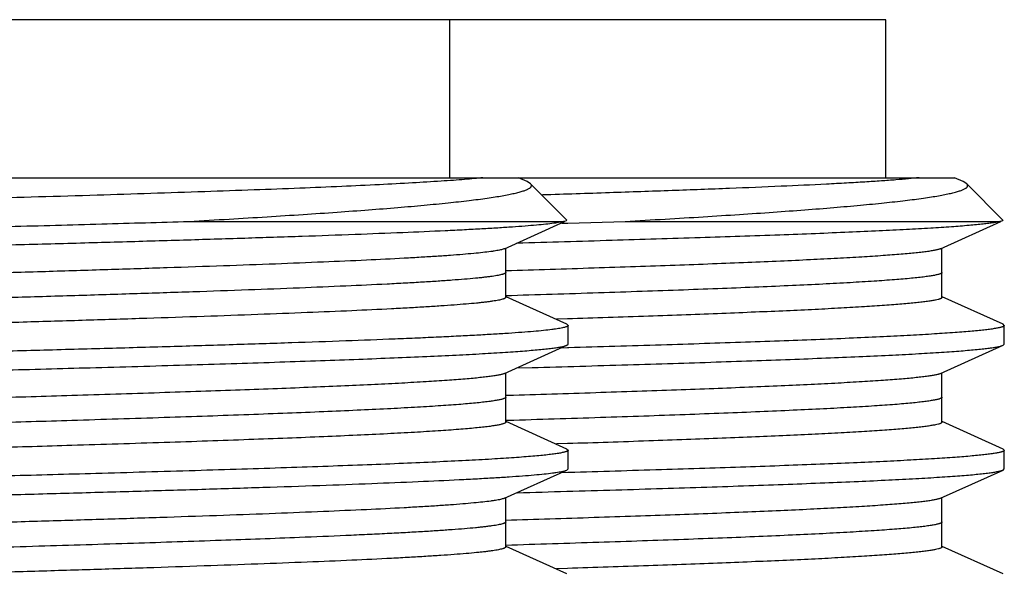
# Model space of a CAD drawing. Header units: inches. Extents: x 0 to 22, y 0 to 17.
# Tile 119 of 217: x 10.7613 to 10.9193, y 5.6828 to 5.7713. Entities that reach past the tile are written whole.
import ezdxf

# ---------------------------------------------------------------- set-up
doc = ezdxf.new("R2010")
doc.units = ezdxf.units.IN
doc.header["$LTSCALE"] = 1.21
doc.header["$MEASUREMENT"] = 0
doc.layers.get('0').update_dxf_attribs({"linetype": 'CONTINUOUS'})
doc.layers.add('02___PRT_ALL_AXES', color=7, linetype='CONTINUOUS')

msp = doc.modelspace()

# ---------------------------------------------------------------- linework, layer by layer
at = {"color": 7, "linetype": 'CONTINUOUS'}
for p, q in [((10.61045, 5.74592), (10.91132, 5.74592)), ((10.84271, 5.7453), (10.84132, 5.74592)), ((10.84328, 5.74494), (10.84271, 5.7453)), ((10.84328, 5.74494), (10.84908, 5.73914)), ((10.91271, 5.7453), (10.91132, 5.74592)), ((10.91328, 5.74494), (10.91271, 5.7453)), ((10.91328, 5.74494), (10.91908, 5.73914)), ((10.78848, 5.73892), (10.84871, 5.73892)), ((10.83908, 5.73454), (10.84872, 5.73888)), ((10.84829, 5.73862), (10.84917, 5.73865)), ((10.84901, 5.73901), (10.84871, 5.73892)), ((10.84908, 5.73914), (10.84901, 5.73901)), ((10.84925, 5.73865), (10.85848, 5.73892)), ((10.85848, 5.73892), (10.91871, 5.73892)), ((10.90908, 5.73454), (10.91872, 5.73888)), ((10.91901, 5.73901), (10.91871, 5.73892)), ((10.91908, 5.73914), (10.91901, 5.73901)), ((10.8393, 5.72673), (10.8393, 5.73463)), ((10.9093, 5.72673), (10.9093, 5.73463)), ((10.8491, 5.72242), (10.83934, 5.72682)), ((10.9191, 5.72242), (10.90934, 5.72682)), ((10.84921, 5.72329), (10.84745, 5.72323)), ((10.8493, 5.72223), (10.8491, 5.72242)), ((10.8493, 5.71923), (10.8493, 5.72223)), ((10.9193, 5.72223), (10.9191, 5.72242)), ((10.9193, 5.71923), (10.9193, 5.72223)), ((10.83908, 5.71454), (10.8491, 5.71905)), ((10.8492, 5.71865), (10.84825, 5.71862)), ((10.8491, 5.71905), (10.8493, 5.71923)), ((10.8494, 5.71866), (10.8492, 5.71865)), ((10.90908, 5.71454), (10.9191, 5.71905)), ((10.9191, 5.71905), (10.9193, 5.71923)), ((10.8411, 5.71542), (10.84351, 5.71549)), ((10.8393, 5.70673), (10.8393, 5.71463)), ((10.9093, 5.70673), (10.9093, 5.71463)), ((10.83967, 5.71099), (10.8393, 5.71098)), ((10.8491, 5.70242), (10.83934, 5.70682)), ((10.9191, 5.70242), (10.90934, 5.70682)), ((10.84923, 5.70329), (10.84746, 5.70323)), ((10.8491, 5.70242), (10.8493, 5.70223)), ((10.8493, 5.69923), (10.8493, 5.70223)), ((10.9191, 5.70242), (10.9193, 5.70223)), ((10.9193, 5.69923), (10.9193, 5.70223)), ((10.8491, 5.69905), (10.8493, 5.69923)), ((10.9191, 5.69905), (10.9193, 5.69923)), ((10.83908, 5.69454), (10.8491, 5.69905)), ((10.84924, 5.69865), (10.84826, 5.69862)), ((10.84945, 5.69866), (10.84924, 5.69865)), ((10.90908, 5.69454), (10.9191, 5.69905)), ((10.8393, 5.68673), (10.8393, 5.69463)), ((10.9093, 5.68673), (10.9093, 5.69463)), ((10.8491, 5.68242), (10.83934, 5.68682)), ((10.9191, 5.68242), (10.90934, 5.68682)), ((10.84922, 5.68329), (10.84746, 5.68323))]:
    msp.add_line(p, q, dxfattribs=at)
at = {"color": 9, "linetype": 'CONTINUOUS'}
msp.add_line((10.83967, 5.70699), (10.8393, 5.70698), dxfattribs=at)
at = {"color": 7, "linetype": 'CONTINUOUS'}
for points, knots in [([(10.83563, 5.74592), (10.83518, 5.74587), (10.8342, 5.74577), (10.83263, 5.74563), (10.83084, 5.74549), (10.82806, 5.7453), (10.8241, 5.74506), (10.81879, 5.74478), (10.81275, 5.7445), (10.80604, 5.74422), (10.79871, 5.74394), (10.78787, 5.74356), (10.77322, 5.74309), (10.75467, 5.74254), (10.73524, 5.74199), (10.71553, 5.74143), (10.69921, 5.74097), (10.68647, 5.74059), (10.67734, 5.74031), (10.66858, 5.74003), (10.66027, 5.73975), (10.65248, 5.73947), (10.64526, 5.73919), (10.63867, 5.73891), (10.63277, 5.73864), (10.62829, 5.7384), (10.62509, 5.7382), (10.62298, 5.73806), (10.62107, 5.73792), (10.61936, 5.73778), (10.61787, 5.73765), (10.61658, 5.73751), (10.61551, 5.73737), (10.61475, 5.73725), (10.61425, 5.73715), (10.61396, 5.73708), (10.61372, 5.73701), (10.61358, 5.73696), (10.61352, 5.73693)], [0, 0, 0, 0, 0.00617, 0.013285, 0.021328, 0.030285, 0.050865, 0.07487, 0.102117, 0.132394, 0.165466, 0.201077, 0.278792, 0.363128, 0.451467, 0.541068, 0.629149, 0.671761, 0.712978, 0.752476, 0.789951, 0.82511, 0.857682, 0.887413, 0.914072, 0.937455, 0.94786, 0.95738, 0.965997, 0.973697, 0.980462, 0.986282, 0.99115, 0.995057, 0.996649, 0.998002, 0.999118, 1, 1, 1, 1]), ([(10.78848, 5.73892), (10.79062, 5.73904), (10.79479, 5.73928), (10.80089, 5.73965), (10.80667, 5.74002), (10.81211, 5.74039), (10.81716, 5.74076), (10.82183, 5.74113), (10.82608, 5.7415), (10.8299, 5.74187), (10.83326, 5.74224), (10.83578, 5.74257), (10.83755, 5.74283), (10.8387, 5.74302), (10.83973, 5.74321), (10.84063, 5.7434), (10.84141, 5.74359), (10.84206, 5.74377), (10.84252, 5.74394), (10.84282, 5.74407), (10.843, 5.74417), (10.84315, 5.74426), (10.84327, 5.74436), (10.84335, 5.74446), (10.8434, 5.74455), (10.84342, 5.74466), (10.84341, 5.74476), (10.84336, 5.74486), (10.84331, 5.74492), (10.84328, 5.74494)], [0, 0, 0, 0, 0.114868, 0.224491, 0.32832, 0.425898, 0.516828, 0.600726, 0.677228, 0.745984, 0.806699, 0.859101, 0.882115, 0.902974, 0.921658, 0.938149, 0.952443, 0.964544, 0.974475, 0.978642, 0.98229, 0.98544, 0.988123, 0.990391, 0.992333, 0.994084, 0.995829, 0.997754, 1, 1, 1, 1]), ([(10.90563, 5.74592), (10.90507, 5.74586), (10.90382, 5.74573), (10.9018, 5.74556), (10.89947, 5.74539), (10.89683, 5.74522), (10.8939, 5.74505), (10.88942, 5.74481), (10.88316, 5.74452), (10.8749, 5.74418), (10.86572, 5.74384), (10.85572, 5.74349), (10.84879, 5.74327), (10.84521, 5.74316)], [0, 0, 0, 0, 0.028371, 0.061967, 0.100682, 0.144404, 0.193001, 0.246336, 0.366606, 0.503803, 0.656317, 0.822367, 1, 1, 1, 1]), ([(10.85848, 5.73892), (10.86062, 5.73904), (10.86479, 5.73928), (10.87089, 5.73965), (10.87667, 5.74002), (10.88211, 5.74039), (10.88716, 5.74076), (10.89183, 5.74113), (10.89608, 5.7415), (10.8999, 5.74187), (10.90326, 5.74224), (10.90578, 5.74257), (10.90755, 5.74283), (10.9087, 5.74302), (10.90973, 5.74321), (10.91063, 5.7434), (10.91141, 5.74359), (10.91206, 5.74377), (10.91252, 5.74394), (10.91282, 5.74407), (10.913, 5.74417), (10.91315, 5.74426), (10.91327, 5.74436), (10.91335, 5.74446), (10.9134, 5.74455), (10.91342, 5.74466), (10.91341, 5.74476), (10.91336, 5.74486), (10.91331, 5.74492), (10.91328, 5.74494)], [0, 0, 0, 0, 0.114868, 0.224491, 0.32832, 0.425898, 0.516828, 0.600726, 0.677228, 0.745984, 0.806699, 0.859101, 0.882115, 0.902974, 0.921658, 0.938149, 0.952443, 0.964544, 0.974475, 0.978642, 0.98229, 0.98544, 0.988123, 0.990391, 0.992333, 0.994084, 0.995829, 0.997754, 1, 1, 1, 1]), ([(10.84871, 5.73892), (10.8486, 5.73889), (10.84836, 5.73884), (10.84797, 5.73876), (10.84751, 5.73869), (10.84676, 5.73858), (10.84566, 5.73845), (10.84413, 5.7383), (10.84233, 5.73815), (10.84027, 5.738), (10.83796, 5.73785), (10.83539, 5.7377), (10.83258, 5.73755), (10.82835, 5.73734), (10.8225, 5.73709), (10.81485, 5.73679), (10.80639, 5.73649), (10.79721, 5.73619), (10.78739, 5.73589), (10.77701, 5.73558), (10.76618, 5.73528), (10.75499, 5.73498), (10.73964, 5.73458), (10.72416, 5.73418), (10.70867, 5.73378), (10.69723, 5.73348), (10.68605, 5.73317), (10.67523, 5.73287), (10.66487, 5.73257), (10.65507, 5.73227), (10.64591, 5.73197), (10.63748, 5.73167), (10.63095, 5.73141), (10.62614, 5.73121), (10.62286, 5.73106), (10.61983, 5.73091), (10.61703, 5.73075), (10.61448, 5.7306), (10.61218, 5.73045), (10.61014, 5.7303), (10.6086, 5.73017), (10.6075, 5.73007), (10.60678, 5.72999), (10.60613, 5.72992), (10.60554, 5.72984), (10.60502, 5.72977), (10.60457, 5.72969), (10.60419, 5.72962), (10.60391, 5.72955), (10.60373, 5.7295), (10.60362, 5.72946), (10.60352, 5.72943), (10.60344, 5.72939), (10.60338, 5.72935), (10.60334, 5.72931), (10.60331, 5.72928), (10.6033, 5.72925), (10.6033, 5.72923)], [0, 0, 0, 0, 0.001344, 0.002962, 0.004857, 0.007027, 0.012192, 0.01845, 0.025787, 0.034188, 0.043637, 0.054112, 0.065589, 0.078043, 0.105769, 0.137041, 0.171576, 0.209064, 0.249166, 0.291521, 0.335745, 0.38144, 0.428193, 0.523178, 0.570552, 0.617277, 0.662929, 0.707097, 0.749382, 0.789402, 0.826796, 0.861227, 0.892383, 0.906645, 0.919986, 0.932375, 0.943786, 0.954193, 0.963572, 0.971902, 0.979167, 0.982396, 0.985351, 0.988034, 0.990442, 0.992575, 0.994432, 0.996015, 0.997322, 0.997874, 0.998358, 0.998776, 0.999129, 0.999421, 0.999655, 0.999842, 1, 1, 1, 1]), ([(10.6035, 5.73242), (10.60354, 5.73244), (10.60364, 5.73247), (10.60387, 5.73255), (10.60424, 5.73263), (10.60478, 5.73273), (10.60544, 5.73283), (10.60623, 5.73293), (10.60713, 5.73303), (10.60816, 5.73313), (10.60977, 5.73328), (10.61208, 5.73345), (10.6152, 5.73365), (10.61876, 5.73385), (10.62277, 5.73405), (10.6272, 5.73426), (10.63204, 5.73446), (10.63725, 5.73466), (10.64492, 5.73494), (10.65528, 5.73528), (10.66855, 5.73568), (10.68275, 5.73609), (10.69767, 5.73649), (10.71305, 5.73689), (10.72865, 5.73729), (10.7442, 5.7377), (10.75947, 5.7381), (10.7742, 5.7385), (10.78381, 5.73878), (10.78848, 5.73892)], [0, 0, 0, 0, 0.000745, 0.00165, 0.003947, 0.006901, 0.010515, 0.014787, 0.019715, 0.025297, 0.031527, 0.045904, 0.062794, 0.082129, 0.10383, 0.127813, 0.153976, 0.182217, 0.212419, 0.27821, 0.350278, 0.427453, 0.508479, 0.592036, 0.676764, 0.761287, 0.844222, 0.924235, 1, 1, 1, 1]), ([(10.91871, 5.73892), (10.91854, 5.73888), (10.91817, 5.7388), (10.91754, 5.73869), (10.91677, 5.73858), (10.91585, 5.73848), (10.91479, 5.73837), (10.9131, 5.73821), (10.91065, 5.73803), (10.90731, 5.73781), (10.90344, 5.7376), (10.89906, 5.73738), (10.8942, 5.73716), (10.88888, 5.73694), (10.88093, 5.73664), (10.87005, 5.73627), (10.85599, 5.73584), (10.84619, 5.73556), (10.8411, 5.73542)], [0, 0, 0, 0, 0.00642, 0.014662, 0.024724, 0.036602, 0.050287, 0.065765, 0.102026, 0.14523, 0.195178, 0.251635, 0.314343, 0.382999, 0.457288, 0.621329, 0.803376, 1, 1, 1, 1]), ([(10.83908, 5.73454), (10.83901, 5.73451), (10.83886, 5.73445), (10.83859, 5.73437), (10.83826, 5.7343), (10.83786, 5.73422), (10.8374, 5.73415), (10.83665, 5.73404), (10.83556, 5.73391), (10.83407, 5.73376), (10.83232, 5.73361), (10.83033, 5.73345), (10.8281, 5.7333), (10.82563, 5.73315), (10.82189, 5.73294), (10.81667, 5.73268), (10.80979, 5.73238), (10.80214, 5.73207), (10.79378, 5.73177), (10.7848, 5.73146), (10.77528, 5.73116), (10.76531, 5.73085), (10.75498, 5.73055), (10.74438, 5.73024), (10.73361, 5.72994), (10.72278, 5.72964), (10.71198, 5.72933), (10.70131, 5.72903), (10.69087, 5.72872), (10.68076, 5.72842), (10.67107, 5.72811), (10.6619, 5.72781), (10.65331, 5.7275), (10.64541, 5.7272), (10.63825, 5.7269), (10.63278, 5.72664), (10.62883, 5.72643), (10.6262, 5.72627), (10.62381, 5.72612), (10.62165, 5.72597), (10.61973, 5.72582), (10.61828, 5.72569), (10.61725, 5.72558), (10.61657, 5.7255), (10.61596, 5.72543), (10.61541, 5.72535), (10.61492, 5.72528), (10.61449, 5.7252), (10.61414, 5.72512), (10.61388, 5.72506), (10.6137, 5.725), (10.6136, 5.72497), (10.61351, 5.72493), (10.61343, 5.72489), (10.61338, 5.72485), (10.61333, 5.72481), (10.61331, 5.72478), (10.6133, 5.72475), (10.6133, 5.72473)], [0, 0, 0, 0, 0.000957, 0.002188, 0.003697, 0.005486, 0.007555, 0.009906, 0.015449, 0.022103, 0.029854, 0.038689, 0.048586, 0.059522, 0.071475, 0.098314, 0.128856, 0.162821, 0.199896, 0.239737, 0.281977, 0.326226, 0.372075, 0.419101, 0.466867, 0.514934, 0.562856, 0.610191, 0.656501, 0.701358, 0.744347, 0.785072, 0.823156, 0.858247, 0.890022, 0.918188, 0.930836, 0.942487, 0.953114, 0.962696, 0.971208, 0.978632, 0.981932, 0.984955, 0.987699, 0.990162, 0.992345, 0.994246, 0.995867, 0.997209, 0.997777, 0.998276, 0.998708, 0.999074, 0.999379, 0.999626, 0.999827, 1, 1, 1, 1]), ([(10.90908, 5.73454), (10.90903, 5.73451), (10.90893, 5.73447), (10.90875, 5.73442), (10.90854, 5.73436), (10.9082, 5.73429), (10.90768, 5.73419), (10.90695, 5.73408), (10.90609, 5.73397), (10.9051, 5.73386), (10.90397, 5.73375), (10.90221, 5.7336), (10.89969, 5.73341), (10.89628, 5.73319), (10.89239, 5.73297), (10.88803, 5.73275), (10.88323, 5.73252), (10.878, 5.7323), (10.87237, 5.73208), (10.86637, 5.73186), (10.86003, 5.73164), (10.85098, 5.73134), (10.84405, 5.73112), (10.83934, 5.73098)], [0, 0, 0, 0, 0.002163, 0.004788, 0.007885, 0.011457, 0.020033, 0.030527, 0.042937, 0.05725, 0.07345, 0.09152, 0.133198, 0.182082, 0.237942, 0.300511, 0.369482, 0.444527, 0.525275, 0.611338, 0.702295, 0.797704, 1, 1, 1, 1]), ([(10.8393, 5.72673), (10.8393, 5.72672), (10.83929, 5.72669), (10.83927, 5.72665), (10.83922, 5.72662), (10.83917, 5.72658), (10.83909, 5.72654), (10.839, 5.7265), (10.83889, 5.72646), (10.83872, 5.72641), (10.83846, 5.72634), (10.8381, 5.72627), (10.83768, 5.72619), (10.83719, 5.72612), (10.83664, 5.72604), (10.83602, 5.72596), (10.83535, 5.72589), (10.83431, 5.72578), (10.83287, 5.72565), (10.83095, 5.7255), (10.82879, 5.72535), (10.8264, 5.7252), (10.82377, 5.72504), (10.81982, 5.72483), (10.81435, 5.72457), (10.80719, 5.72427), (10.79929, 5.72397), (10.7907, 5.72366), (10.78153, 5.72336), (10.77184, 5.72305), (10.76173, 5.72275), (10.75129, 5.72244), (10.74062, 5.72214), (10.72982, 5.72183), (10.71899, 5.72153), (10.70822, 5.72122), (10.69762, 5.72092), (10.68729, 5.72061), (10.67732, 5.72031), (10.6678, 5.72), (10.65882, 5.7197), (10.65046, 5.7194), (10.64281, 5.71909), (10.63593, 5.71879), (10.63071, 5.71853), (10.62697, 5.71832), (10.6245, 5.71817), (10.62227, 5.71801), (10.62028, 5.71786), (10.61853, 5.71771), (10.61704, 5.71756), (10.61595, 5.71743), (10.6152, 5.71732), (10.61474, 5.71725), (10.61434, 5.71717), (10.61401, 5.71709), (10.61374, 5.71702), (10.61359, 5.71696), (10.61352, 5.71693)], [0, 0, 0, 0, 0.000173, 0.000374, 0.000621, 0.000926, 0.001292, 0.001724, 0.002223, 0.00279, 0.004132, 0.005753, 0.007655, 0.009838, 0.012301, 0.015045, 0.018067, 0.021367, 0.028792, 0.037304, 0.046885, 0.057513, 0.069164, 0.081811, 0.109978, 0.141753, 0.176844, 0.214928, 0.255652, 0.298642, 0.343499, 0.389809, 0.437144, 0.485066, 0.533133, 0.580899, 0.627925, 0.673774, 0.718023, 0.760263, 0.800104, 0.837179, 0.871144, 0.901687, 0.928525, 0.940478, 0.951414, 0.961311, 0.970146, 0.977898, 0.984551, 0.990094, 0.992445, 0.994515, 0.996304, 0.997812, 0.999043, 1, 1, 1, 1]), ([(10.9093, 5.72673), (10.9093, 5.72673), (10.9093, 5.72671), (10.90928, 5.72668), (10.90926, 5.72665), (10.90922, 5.72661), (10.90915, 5.72657), (10.90903, 5.72651), (10.90889, 5.72646), (10.90863, 5.72638), (10.90833, 5.72631), (10.90798, 5.72625), (10.90767, 5.72619), (10.90734, 5.72614), (10.90682, 5.72606), (10.9061, 5.72597), (10.90514, 5.72587), (10.90405, 5.72576), (10.90284, 5.72565), (10.90151, 5.72554), (10.8995, 5.7254), (10.89669, 5.72521), (10.89297, 5.725), (10.88881, 5.72478), (10.88423, 5.72457), (10.87924, 5.72436), (10.87388, 5.72414), (10.86816, 5.72393), (10.85989, 5.72363), (10.85354, 5.72342), (10.84921, 5.72329)], [0, 0, 0, 0, 0.000452, 0.000942, 0.0015, 0.002148, 0.00376, 0.005839, 0.008413, 0.011496, 0.019208, 0.023844, 0.029002, 0.03468, 0.040881, 0.054844, 0.070882, 0.088979, 0.109113, 0.131265, 0.155413, 0.209587, 0.271383, 0.340531, 0.416711, 0.499578, 0.588756, 0.683831, 0.784377, 1, 1, 1, 1]), ([(10.84929, 5.72219), (10.84928, 5.72218), (10.84926, 5.72215), (10.84921, 5.72211), (10.84915, 5.72207), (10.84903, 5.72202), (10.84883, 5.72195), (10.84854, 5.72188), (10.84819, 5.7218), (10.84776, 5.72173), (10.84726, 5.72165), (10.84646, 5.72155), (10.84529, 5.72141), (10.84367, 5.72126), (10.84179, 5.72111), (10.83964, 5.72096), (10.83723, 5.72081), (10.83456, 5.72066), (10.83164, 5.72051), (10.82849, 5.72035), (10.82509, 5.7202), (10.82012, 5.71999), (10.81338, 5.71973), (10.80471, 5.71943), (10.79532, 5.71913), (10.78529, 5.71882), (10.77472, 5.71852), (10.7637, 5.71822), (10.75234, 5.71791), (10.74074, 5.71761), (10.729, 5.7173), (10.71725, 5.717), (10.70557, 5.7167), (10.69409, 5.71639), (10.6829, 5.71609), (10.67211, 5.71578), (10.66182, 5.71548), (10.65212, 5.71518), (10.64311, 5.71487), (10.63486, 5.71457), (10.62745, 5.71427), (10.62184, 5.71401), (10.61782, 5.7138), (10.61517, 5.71365), (10.61278, 5.7135), (10.61065, 5.71334), (10.60879, 5.71319), (10.60719, 5.71304), (10.60604, 5.71291), (10.60525, 5.7128), (10.60477, 5.71273), (10.60435, 5.71265), (10.604, 5.71258), (10.60373, 5.7125), (10.60357, 5.71245), (10.6035, 5.71242)], [0, 0, 0, 0, 0.000194, 0.000437, 0.00074, 0.001106, 0.002038, 0.003243, 0.004726, 0.006489, 0.008533, 0.010857, 0.016341, 0.022932, 0.030618, 0.039382, 0.049203, 0.060062, 0.071932, 0.084786, 0.098596, 0.11333, 0.145431, 0.180796, 0.2191, 0.259991, 0.303093, 0.348009, 0.394328, 0.441623, 0.489461, 0.537401, 0.585, 0.631822, 0.677435, 0.721422, 0.763376, 0.802915, 0.839673, 0.873313, 0.903527, 0.930038, 0.941828, 0.952604, 0.962342, 0.97102, 0.978619, 0.985122, 0.990517, 0.992796, 0.994794, 0.996512, 0.997951, 0.999112, 1, 1, 1, 1]), ([(10.8493, 5.72223), (10.8493, 5.72223), (10.8493, 5.72222), (10.84929, 5.7222), (10.84929, 5.72219)], [0, 0, 0, 0, 0.241161, 1, 1, 1, 1]), ([(10.91929, 5.72219), (10.91928, 5.72217), (10.91924, 5.72213), (10.91915, 5.72207), (10.91903, 5.72202), (10.91887, 5.72197), (10.91867, 5.72191), (10.91834, 5.72183), (10.91783, 5.72174), (10.91711, 5.72163), (10.91624, 5.72152), (10.91523, 5.72141), (10.91408, 5.7213), (10.91278, 5.72119), (10.91077, 5.72104), (10.90792, 5.72085), (10.9041, 5.72063), (10.89976, 5.72041), (10.89492, 5.72019), (10.88961, 5.71997), (10.88384, 5.71975), (10.87766, 5.71953), (10.87108, 5.71931), (10.86162, 5.71901), (10.85435, 5.7188), (10.8494, 5.71866)], [0, 0, 0, 0, 0.001036, 0.002472, 0.004373, 0.006763, 0.009656, 0.013058, 0.021403, 0.031811, 0.044279, 0.058795, 0.075347, 0.093918, 0.11449, 0.161529, 0.216243, 0.278377, 0.347628, 0.423672, 0.506138, 0.594636, 0.688735, 0.787986, 1, 1, 1, 1]), ([(10.9193, 5.72223), (10.9193, 5.72223), (10.9193, 5.72222), (10.91929, 5.7222), (10.91929, 5.72219)], [0, 0, 0, 0, 0.241161, 1, 1, 1, 1]), ([(10.77351, 5.71549), (10.77864, 5.71563), (10.78618, 5.71585), (10.79602, 5.71615), (10.80292, 5.71637), (10.80944, 5.71659), (10.81555, 5.71682), (10.82123, 5.71704), (10.82645, 5.71726), (10.83117, 5.71748), (10.83538, 5.7177), (10.83856, 5.71789), (10.84083, 5.71804), (10.84232, 5.71816), (10.84367, 5.71827), (10.84488, 5.71838), (10.84595, 5.71849), (10.84686, 5.7186), (10.84763, 5.71871), (10.84818, 5.7188), (10.84855, 5.71888), (10.84876, 5.71894), (10.84894, 5.71899), (10.84905, 5.71903), (10.8491, 5.71905)], [0, 0, 0, 0, 0.203203, 0.298997, 0.390264, 0.476576, 0.557517, 0.632681, 0.701705, 0.764253, 0.820023, 0.868745, 0.890387, 0.910183, 0.928111, 0.944146, 0.958272, 0.970478, 0.980753, 0.989089, 0.992532, 0.995495, 0.997981, 1, 1, 1, 1]), ([(10.84351, 5.71549), (10.84864, 5.71563), (10.85618, 5.71585), (10.86602, 5.71615), (10.87292, 5.71637), (10.87944, 5.71659), (10.88555, 5.71682), (10.89123, 5.71704), (10.89645, 5.71726), (10.90117, 5.71748), (10.90538, 5.7177), (10.90856, 5.71789), (10.91083, 5.71804), (10.91232, 5.71816), (10.91367, 5.71827), (10.91488, 5.71838), (10.91595, 5.71849), (10.91686, 5.7186), (10.91763, 5.71871), (10.91818, 5.7188), (10.91855, 5.71888), (10.91876, 5.71894), (10.91894, 5.71899), (10.91905, 5.71903), (10.9191, 5.71905)], [0, 0, 0, 0, 0.203203, 0.298997, 0.390264, 0.476576, 0.557517, 0.632681, 0.701705, 0.764253, 0.820023, 0.868745, 0.890387, 0.910183, 0.928111, 0.944146, 0.958272, 0.970478, 0.980753, 0.989089, 0.992532, 0.995495, 0.997981, 1, 1, 1, 1]), ([(10.60331, 5.70928), (10.60332, 5.7093), (10.60335, 5.70933), (10.60342, 5.70938), (10.60352, 5.70943), (10.60365, 5.70948), (10.6038, 5.70952), (10.60406, 5.70959), (10.60446, 5.70968), (10.60503, 5.70977), (10.6057, 5.70987), (10.60649, 5.70996), (10.60739, 5.71006), (10.6084, 5.71016), (10.60996, 5.71029), (10.61218, 5.71046), (10.61517, 5.71065), (10.61857, 5.71084), (10.62237, 5.71103), (10.62655, 5.71123), (10.6311, 5.71142), (10.63601, 5.71161), (10.64126, 5.71181), (10.64886, 5.71207), (10.65905, 5.7124), (10.67199, 5.71278), (10.68574, 5.71317), (10.70009, 5.71355), (10.71483, 5.71394), (10.72973, 5.71432), (10.74459, 5.71471), (10.75918, 5.71509), (10.76879, 5.71536), (10.77351, 5.71549)], [0, 0, 0, 0, 0.000368, 0.000859, 0.001494, 0.002282, 0.003228, 0.004335, 0.007034, 0.010386, 0.014392, 0.019051, 0.024358, 0.03031, 0.036904, 0.05199, 0.069561, 0.089556, 0.111899, 0.136509, 0.163296, 0.192159, 0.222993, 0.255682, 0.326138, 0.402481, 0.48358, 0.56823, 0.655177, 0.743132, 0.83078, 0.916838, 1, 1, 1, 1]), ([(10.83908, 5.71454), (10.83903, 5.71451), (10.83893, 5.71447), (10.83875, 5.71442), (10.83855, 5.71437), (10.8382, 5.71429), (10.83768, 5.71419), (10.83696, 5.71408), (10.83611, 5.71397), (10.83512, 5.71386), (10.834, 5.71375), (10.83224, 5.7136), (10.82973, 5.71341), (10.82635, 5.71319), (10.82248, 5.71297), (10.81814, 5.71275), (10.81336, 5.71253), (10.80815, 5.71231), (10.80255, 5.71209), (10.79658, 5.71187), (10.79027, 5.71165), (10.78126, 5.71135), (10.77436, 5.71113), (10.76967, 5.71099)], [0, 0, 0, 0, 0.002166, 0.004795, 0.007894, 0.011469, 0.020048, 0.030543, 0.042951, 0.057262, 0.073459, 0.091524, 0.133187, 0.182054, 0.237893, 0.300442, 0.369394, 0.444426, 0.525163, 0.611215, 0.702175, 0.797626, 1, 1, 1, 1]), ([(10.90908, 5.71454), (10.90903, 5.71451), (10.90893, 5.71447), (10.90875, 5.71442), (10.90855, 5.71437), (10.9082, 5.71429), (10.90768, 5.71419), (10.90696, 5.71408), (10.90611, 5.71397), (10.90512, 5.71386), (10.904, 5.71375), (10.90224, 5.7136), (10.89973, 5.71341), (10.89635, 5.71319), (10.89248, 5.71297), (10.88814, 5.71275), (10.88336, 5.71253), (10.87815, 5.71231), (10.87255, 5.71209), (10.86658, 5.71187), (10.86027, 5.71165), (10.85126, 5.71135), (10.84436, 5.71113), (10.83967, 5.71099)], [0, 0, 0, 0, 0.002166, 0.004795, 0.007894, 0.011469, 0.020048, 0.030543, 0.042951, 0.057262, 0.073459, 0.091524, 0.133187, 0.182054, 0.237893, 0.300442, 0.369394, 0.444426, 0.525163, 0.611215, 0.702175, 0.797626, 1, 1, 1, 1]), ([(10.76967, 5.71099), (10.7653, 5.71085), (10.75641, 5.71059), (10.74292, 5.7102), (10.72917, 5.70981), (10.71538, 5.70943), (10.70176, 5.70904), (10.6885, 5.70865), (10.67582, 5.70826), (10.66389, 5.70788), (10.65451, 5.70755), (10.64752, 5.70728), (10.64271, 5.70709), (10.63822, 5.70689), (10.63405, 5.7067), (10.63024, 5.7065), (10.62678, 5.70631), (10.6237, 5.70612), (10.62138, 5.70595), (10.61971, 5.70581), (10.61862, 5.70572), (10.61762, 5.70562), (10.61672, 5.70552), (10.61593, 5.70542), (10.61524, 5.70533), (10.61466, 5.70523), (10.61424, 5.70515), (10.61396, 5.70508), (10.61379, 5.70503), (10.61364, 5.70498), (10.61352, 5.70493), (10.61342, 5.70489), (10.61336, 5.70484), (10.61331, 5.70479), (10.6133, 5.70475), (10.6133, 5.70473)], [0, 0, 0, 0, 0.083711, 0.170354, 0.258581, 0.347093, 0.43455, 0.519635, 0.601071, 0.677631, 0.748163, 0.780834, 0.811608, 0.840372, 0.867014, 0.891438, 0.913552, 0.933271, 0.950526, 0.958208, 0.965251, 0.971648, 0.977396, 0.982489, 0.986923, 0.990696, 0.993809, 0.995118, 0.996264, 0.997249, 0.998075, 0.998747, 0.999274, 0.999677, 1, 1, 1, 1]), ([(10.8393, 5.70673), (10.8393, 5.70672), (10.8393, 5.7067), (10.83928, 5.70667), (10.83926, 5.70664), (10.83921, 5.7066), (10.83912, 5.70655), (10.83898, 5.70649), (10.83881, 5.70644), (10.8386, 5.70638), (10.83835, 5.70632), (10.83795, 5.70624), (10.83735, 5.70614), (10.83651, 5.70602), (10.83553, 5.70591), (10.8344, 5.70579), (10.83312, 5.70567), (10.83113, 5.70551), (10.82829, 5.70531), (10.82447, 5.70508), (10.82013, 5.70485), (10.81527, 5.70462), (10.80993, 5.70438), (10.80415, 5.70415), (10.79794, 5.70392), (10.79134, 5.70368), (10.78188, 5.70337), (10.77461, 5.70314), (10.76967, 5.70299)], [0, 0, 0, 0, 0.000424, 0.000891, 0.001431, 0.002067, 0.00367, 0.005759, 0.008357, 0.011476, 0.015121, 0.019295, 0.029236, 0.041304, 0.055491, 0.07178, 0.090151, 0.110582, 0.157527, 0.21236, 0.274797, 0.344499, 0.421098, 0.504177, 0.593279, 0.687934, 0.787654, 1, 1, 1, 1]), ([(10.9093, 5.70673), (10.9093, 5.70673), (10.9093, 5.70671), (10.90928, 5.70668), (10.90926, 5.70665), (10.90922, 5.70661), (10.90915, 5.70657), (10.90903, 5.70651), (10.90889, 5.70646), (10.90863, 5.70638), (10.90822, 5.70629), (10.90764, 5.70619), (10.90694, 5.70608), (10.9061, 5.70597), (10.90514, 5.70587), (10.90405, 5.70576), (10.90285, 5.70565), (10.90152, 5.70554), (10.8995, 5.7054), (10.89669, 5.70521), (10.89298, 5.705), (10.88882, 5.70478), (10.88424, 5.70457), (10.87926, 5.70436), (10.8739, 5.70414), (10.86818, 5.70393), (10.85992, 5.70363), (10.85357, 5.70342), (10.84923, 5.70329)], [0, 0, 0, 0, 0.000452, 0.000942, 0.0015, 0.002148, 0.00376, 0.00584, 0.008415, 0.011498, 0.019208, 0.028999, 0.040877, 0.054841, 0.070878, 0.088972, 0.109104, 0.131254, 0.155402, 0.20957, 0.271362, 0.340506, 0.41668, 0.499547, 0.588721, 0.683787, 0.784321, 1, 1, 1, 1]), ([(10.76967, 5.70299), (10.76544, 5.70286), (10.75684, 5.7026), (10.74379, 5.70223), (10.73049, 5.70185), (10.71713, 5.70148), (10.7039, 5.7011), (10.69098, 5.70072), (10.67857, 5.70035), (10.66683, 5.69997), (10.65592, 5.6996), (10.64744, 5.69928), (10.64118, 5.69902), (10.63692, 5.69883), (10.63299, 5.69864), (10.62938, 5.69846), (10.62611, 5.69827), (10.6232, 5.69808), (10.62066, 5.69789), (10.61848, 5.69771), (10.61691, 5.69755), (10.61584, 5.69741), (10.61519, 5.69732), (10.61463, 5.69723), (10.61417, 5.69713), (10.61385, 5.69705), (10.61364, 5.69698), (10.61356, 5.69695), (10.61352, 5.69693)], [0, 0, 0, 0, 0.081155, 0.165106, 0.250622, 0.336525, 0.421596, 0.504634, 0.58447, 0.659977, 0.73009, 0.793822, 0.823011, 0.850276, 0.875519, 0.898656, 0.919603, 0.938287, 0.954645, 0.96862, 0.980167, 0.985019, 0.989252, 0.992864, 0.995856, 0.998231, 0.99919, 1, 1, 1, 1]), ([(10.8493, 5.70223), (10.8493, 5.70223), (10.8493, 5.70222), (10.84929, 5.7022), (10.84929, 5.70219)], [0, 0, 0, 0, 0.240788, 1, 1, 1, 1]), ([(10.9193, 5.70223), (10.9193, 5.70223), (10.9193, 5.70222), (10.91929, 5.7022), (10.91929, 5.70219)], [0, 0, 0, 0, 0.240788, 1, 1, 1, 1]), ([(10.84929, 5.70219), (10.84928, 5.70217), (10.84923, 5.70212), (10.84914, 5.70207), (10.849, 5.70201), (10.84883, 5.70195), (10.84862, 5.7019), (10.84825, 5.70181), (10.8477, 5.70172), (10.84691, 5.7016), (10.84596, 5.70149), (10.84485, 5.70137), (10.84359, 5.70126), (10.84217, 5.70114), (10.8406, 5.70103), (10.83888, 5.70091), (10.83629, 5.70075), (10.8327, 5.70056), (10.82797, 5.70033), (10.8227, 5.7001), (10.81692, 5.69987), (10.81066, 5.69964), (10.80396, 5.69941), (10.79684, 5.69918), (10.78665, 5.69886), (10.77883, 5.69864), (10.77351, 5.69849)], [0, 0, 0, 0, 0.001014, 0.002439, 0.004337, 0.006733, 0.009639, 0.01306, 0.021464, 0.031954, 0.044523, 0.059159, 0.07585, 0.094576, 0.115312, 0.13803, 0.162705, 0.217791, 0.280277, 0.349841, 0.426115, 0.508704, 0.59716, 0.691022, 0.789811, 1, 1, 1, 1]), ([(10.91929, 5.70219), (10.91928, 5.70217), (10.91923, 5.70213), (10.91915, 5.70207), (10.91902, 5.70202), (10.91886, 5.70196), (10.91867, 5.70191), (10.91834, 5.70183), (10.91783, 5.70174), (10.9171, 5.70163), (10.91624, 5.70152), (10.91523, 5.70141), (10.91407, 5.7013), (10.91278, 5.70119), (10.91077, 5.70104), (10.90792, 5.70085), (10.9041, 5.70063), (10.89977, 5.70041), (10.89493, 5.70019), (10.88962, 5.69997), (10.88386, 5.69975), (10.87768, 5.69953), (10.87111, 5.69931), (10.86165, 5.69901), (10.85439, 5.6988), (10.84945, 5.69866)], [0, 0, 0, 0, 0.001042, 0.002486, 0.004393, 0.006791, 0.009691, 0.013101, 0.021459, 0.031879, 0.044357, 0.058881, 0.075441, 0.09402, 0.114596, 0.161638, 0.216355, 0.278482, 0.347726, 0.423755, 0.506209, 0.594688, 0.68876, 0.787984, 1, 1, 1, 1]), ([(10.6033, 5.68923), (10.6033, 5.68925), (10.60331, 5.68928), (10.60334, 5.68932), (10.60338, 5.68935), (10.60345, 5.68939), (10.60353, 5.68943), (10.60363, 5.68947), (10.60374, 5.68951), (10.60393, 5.68956), (10.60421, 5.68962), (10.6046, 5.6897), (10.60507, 5.68978), (10.6056, 5.68985), (10.6062, 5.68993), (10.60688, 5.69), (10.60762, 5.69008), (10.60874, 5.69019), (10.61032, 5.69032), (10.61241, 5.69047), (10.61477, 5.69062), (10.61739, 5.69078), (10.62026, 5.69093), (10.62338, 5.69108), (10.62673, 5.69123), (10.63166, 5.69144), (10.63836, 5.6917), (10.64699, 5.69201), (10.65636, 5.69231), (10.66637, 5.69262), (10.67694, 5.69292), (10.68797, 5.69323), (10.69936, 5.69353), (10.711, 5.69384), (10.72278, 5.69414), (10.73459, 5.69445), (10.74632, 5.69475), (10.75787, 5.69506), (10.76913, 5.69536), (10.77998, 5.69567), (10.79034, 5.69597), (10.80011, 5.69628), (10.80919, 5.69658), (10.8175, 5.69689), (10.82496, 5.69719), (10.83062, 5.69745), (10.83467, 5.69766), (10.83734, 5.69782), (10.83975, 5.69797), (10.8419, 5.69812), (10.84377, 5.69827), (10.84538, 5.69842), (10.84654, 5.69856), (10.84733, 5.69866), (10.84782, 5.69874), (10.84824, 5.69881), (10.84859, 5.69889), (10.84887, 5.69896), (10.84903, 5.69902), (10.8491, 5.69905)], [0, 0, 0, 0, 0.00016, 0.00035, 0.000589, 0.000887, 0.001248, 0.001676, 0.002172, 0.002737, 0.004077, 0.005697, 0.007601, 0.009787, 0.012256, 0.015005, 0.018035, 0.021342, 0.028787, 0.037324, 0.046933, 0.057592, 0.069278, 0.081963, 0.095618, 0.110212, 0.14208, 0.177272, 0.215461, 0.256295, 0.299394, 0.344359, 0.390773, 0.438206, 0.486219, 0.534365, 0.582197, 0.629271, 0.675151, 0.719412, 0.761644, 0.801456, 0.838478, 0.872365, 0.902807, 0.929519, 0.941399, 0.952258, 0.96207, 0.970814, 0.978471, 0.985022, 0.990456, 0.992751, 0.994763, 0.996493, 0.99794, 0.999108, 1, 1, 1, 1]), ([(10.77351, 5.69849), (10.7689, 5.69836), (10.75951, 5.6981), (10.74526, 5.69773), (10.73074, 5.69735), (10.71616, 5.69697), (10.70173, 5.6966), (10.68764, 5.69622), (10.6741, 5.69584), (10.6613, 5.69547), (10.64943, 5.69509), (10.64019, 5.69477), (10.63338, 5.69451), (10.62876, 5.69432), (10.62448, 5.69413), (10.62057, 5.69394), (10.61703, 5.69376), (10.61388, 5.69357), (10.61112, 5.69338), (10.60878, 5.69319), (10.60709, 5.69303), (10.60595, 5.6929), (10.60525, 5.6928), (10.60466, 5.69271), (10.60418, 5.69262), (10.60384, 5.69254), (10.60363, 5.69247), (10.60354, 5.69243), (10.6035, 5.69242)], [0, 0, 0, 0, 0.081366, 0.165531, 0.251272, 0.337392, 0.422661, 0.505869, 0.585838, 0.661436, 0.731589, 0.795304, 0.824461, 0.851679, 0.876861, 0.899917, 0.920768, 0.939339, 0.955566, 0.969394, 0.980774, 0.985537, 0.989676, 0.99319, 0.996079, 0.998345, 0.999248, 1, 1, 1, 1]), ([(10.84118, 5.69542), (10.84644, 5.69557), (10.8542, 5.69579), (10.86433, 5.6961), (10.87143, 5.69632), (10.87816, 5.69655), (10.88446, 5.69678), (10.89032, 5.697), (10.89571, 5.69723), (10.90059, 5.69745), (10.90494, 5.69768), (10.90822, 5.69787), (10.91057, 5.69803), (10.91211, 5.69814), (10.91351, 5.69825), (10.91475, 5.69836), (10.91585, 5.69848), (10.9168, 5.69859), (10.91759, 5.6987), (10.91816, 5.6988), (10.91853, 5.69888), (10.91876, 5.69893), (10.91894, 5.69899), (10.91905, 5.69903), (10.9191, 5.69905)], [0, 0, 0, 0, 0.202611, 0.298257, 0.389477, 0.475805, 0.556809, 0.632072, 0.701222, 0.763901, 0.819803, 0.86864, 0.890333, 0.910175, 0.928138, 0.944199, 0.958344, 0.970558, 0.980831, 0.989153, 0.992584, 0.995532, 0.998001, 1, 1, 1, 1]), ([(10.83908, 5.69454), (10.83901, 5.69451), (10.83886, 5.69445), (10.83859, 5.69437), (10.83826, 5.6943), (10.83786, 5.69422), (10.8374, 5.69415), (10.83665, 5.69404), (10.83556, 5.69391), (10.83407, 5.69376), (10.83232, 5.69361), (10.83033, 5.69345), (10.8281, 5.6933), (10.82563, 5.69315), (10.82189, 5.69294), (10.81667, 5.69268), (10.80979, 5.69238), (10.80214, 5.69207), (10.79378, 5.69177), (10.7848, 5.69146), (10.77528, 5.69116), (10.76531, 5.69085), (10.75498, 5.69055), (10.74438, 5.69024), (10.73361, 5.68994), (10.72278, 5.68964), (10.71198, 5.68933), (10.70131, 5.68903), (10.69087, 5.68872), (10.68076, 5.68842), (10.67107, 5.68811), (10.6619, 5.68781), (10.65331, 5.6875), (10.64541, 5.6872), (10.63825, 5.6869), (10.63278, 5.68664), (10.62883, 5.68643), (10.6262, 5.68627), (10.62381, 5.68612), (10.62165, 5.68597), (10.61973, 5.68582), (10.61828, 5.68569), (10.61725, 5.68558), (10.61657, 5.6855), (10.61596, 5.68543), (10.61541, 5.68535), (10.61492, 5.68528), (10.61449, 5.6852), (10.61414, 5.68512), (10.61388, 5.68506), (10.6137, 5.685), (10.6136, 5.68497), (10.61351, 5.68493), (10.61343, 5.68489), (10.61338, 5.68485), (10.61333, 5.68481), (10.61331, 5.68478), (10.6133, 5.68475), (10.6133, 5.68473)], [0, 0, 0, 0, 0.000957, 0.002188, 0.003697, 0.005486, 0.007556, 0.009907, 0.015449, 0.022103, 0.029855, 0.038689, 0.048586, 0.059523, 0.071475, 0.098314, 0.128856, 0.162822, 0.199896, 0.239737, 0.281977, 0.326226, 0.372076, 0.419101, 0.466867, 0.514934, 0.562856, 0.610191, 0.656501, 0.701358, 0.744347, 0.785072, 0.823156, 0.858247, 0.890022, 0.918188, 0.930836, 0.942487, 0.953114, 0.962695, 0.971208, 0.978632, 0.981932, 0.984954, 0.987698, 0.990162, 0.992345, 0.994247, 0.995867, 0.997209, 0.997776, 0.998275, 0.998707, 0.999074, 0.999378, 0.999626, 0.999827, 1, 1, 1, 1]), ([(10.90908, 5.69454), (10.90903, 5.69451), (10.90893, 5.69447), (10.90875, 5.69442), (10.90854, 5.69436), (10.9082, 5.69429), (10.90768, 5.69419), (10.90695, 5.69408), (10.90609, 5.69397), (10.9051, 5.69386), (10.90397, 5.69375), (10.90221, 5.6936), (10.89969, 5.69341), (10.89628, 5.69319), (10.89239, 5.69297), (10.88803, 5.69275), (10.88322, 5.69252), (10.87799, 5.6923), (10.87236, 5.69208), (10.86636, 5.69186), (10.86002, 5.69164), (10.85097, 5.69134), (10.84404, 5.69112), (10.83933, 5.69098)], [0, 0, 0, 0, 0.002162, 0.004788, 0.007885, 0.011457, 0.020035, 0.030528, 0.042936, 0.057249, 0.073451, 0.091522, 0.133197, 0.182084, 0.237943, 0.300513, 0.369484, 0.444529, 0.525278, 0.61134, 0.702298, 0.797705, 1, 1, 1, 1]), ([(10.8393, 5.68673), (10.8393, 5.68672), (10.83929, 5.68669), (10.83927, 5.68665), (10.83922, 5.68662), (10.83917, 5.68658), (10.83909, 5.68654), (10.839, 5.6865), (10.83889, 5.68646), (10.83872, 5.68641), (10.83846, 5.68634), (10.8381, 5.68627), (10.83768, 5.68619), (10.83719, 5.68612), (10.83664, 5.68604), (10.83602, 5.68596), (10.83535, 5.68589), (10.83431, 5.68578), (10.83287, 5.68565), (10.83095, 5.6855), (10.82879, 5.68535), (10.8264, 5.6852), (10.82377, 5.68504), (10.81982, 5.68483), (10.81435, 5.68457), (10.80719, 5.68427), (10.79929, 5.68397), (10.7907, 5.68366), (10.78153, 5.68336), (10.77184, 5.68305), (10.76173, 5.68275), (10.75129, 5.68244), (10.74062, 5.68214), (10.72982, 5.68183), (10.71899, 5.68153), (10.70822, 5.68122), (10.69762, 5.68092), (10.68729, 5.68061), (10.67732, 5.68031), (10.6678, 5.68), (10.65882, 5.6797), (10.65046, 5.6794), (10.64281, 5.67909), (10.63593, 5.67879), (10.63071, 5.67853), (10.62697, 5.67832), (10.6245, 5.67817), (10.62227, 5.67801), (10.62028, 5.67786), (10.61853, 5.67771), (10.61704, 5.67756), (10.61595, 5.67743), (10.6152, 5.67732), (10.61474, 5.67725), (10.61434, 5.67717), (10.61401, 5.67709), (10.61374, 5.67702), (10.61359, 5.67696), (10.61352, 5.67693)], [0, 0, 0, 0, 0.000173, 0.000374, 0.000621, 0.000926, 0.001292, 0.001724, 0.002223, 0.00279, 0.004132, 0.005754, 0.007655, 0.009838, 0.012301, 0.015045, 0.018067, 0.021368, 0.028792, 0.037304, 0.046885, 0.057513, 0.069164, 0.081811, 0.109978, 0.141753, 0.176844, 0.214928, 0.255652, 0.298642, 0.343499, 0.389809, 0.437144, 0.485066, 0.533133, 0.580899, 0.627925, 0.673774, 0.718023, 0.760263, 0.800105, 0.837179, 0.871144, 0.901687, 0.928525, 0.940478, 0.951414, 0.961311, 0.970146, 0.977898, 0.984551, 0.990094, 0.992445, 0.994515, 0.996304, 0.997812, 0.999043, 1, 1, 1, 1]), ([(10.9093, 5.68673), (10.9093, 5.68673), (10.9093, 5.68671), (10.90928, 5.68668), (10.90926, 5.68665), (10.90922, 5.68661), (10.90915, 5.68657), (10.90903, 5.68651), (10.90889, 5.68646), (10.90863, 5.68638), (10.90822, 5.68629), (10.90764, 5.68619), (10.90693, 5.68608), (10.9061, 5.68597), (10.90514, 5.68587), (10.90405, 5.68576), (10.90284, 5.68565), (10.90151, 5.68554), (10.8995, 5.6854), (10.89669, 5.68521), (10.89297, 5.685), (10.88882, 5.68478), (10.88423, 5.68457), (10.87925, 5.68436), (10.87389, 5.68414), (10.86816, 5.68393), (10.8599, 5.68363), (10.85355, 5.68342), (10.84922, 5.68329)], [0, 0, 0, 0, 0.000452, 0.000942, 0.0015, 0.002148, 0.00376, 0.00584, 0.008415, 0.011497, 0.019209, 0.029001, 0.040879, 0.054843, 0.070882, 0.088977, 0.109111, 0.131262, 0.155411, 0.209584, 0.271378, 0.340527, 0.416706, 0.499573, 0.58875, 0.683826, 0.784373, 1, 1, 1, 1])]:
    msp.add_open_spline(points, degree=3, knots=knots, dxfattribs=at)
msp.add_open_spline([(10.84917, 5.73865), (10.8492, 5.73865), (10.84923, 5.73865), (10.84925, 5.73865)], degree=3, dxfattribs=at)
at = {"color": 9, "linetype": 'CONTINUOUS'}
for points, knots in [([(10.8393, 5.73073), (10.8393, 5.73072), (10.83929, 5.73069), (10.83926, 5.73065), (10.83922, 5.73061), (10.83916, 5.73057), (10.83908, 5.73054), (10.83899, 5.7305), (10.83888, 5.73046), (10.8387, 5.7304), (10.83843, 5.73034), (10.83805, 5.73026), (10.83761, 5.73018), (10.83711, 5.7301), (10.83653, 5.73003), (10.83589, 5.72995), (10.83518, 5.72987), (10.83411, 5.72976), (10.83261, 5.72963), (10.83061, 5.72948), (10.82837, 5.72932), (10.82588, 5.72916), (10.82315, 5.72901), (10.81904, 5.72879), (10.81337, 5.72853), (10.80595, 5.72822), (10.79776, 5.72791), (10.78888, 5.7276), (10.7794, 5.72729), (10.7694, 5.72698), (10.759, 5.72667), (10.74827, 5.72636), (10.73734, 5.72605), (10.7263, 5.72573), (10.71526, 5.72542), (10.70432, 5.72511), (10.6936, 5.7248), (10.68319, 5.72449), (10.6732, 5.72418), (10.66372, 5.72387), (10.65484, 5.72356), (10.64665, 5.72325), (10.63923, 5.72294), (10.63356, 5.72267), (10.62945, 5.72246), (10.62672, 5.7223), (10.62423, 5.72215), (10.62198, 5.72199), (10.61999, 5.72184), (10.61849, 5.72171), (10.61741, 5.7216), (10.61671, 5.72152), (10.61607, 5.72144), (10.61549, 5.72136), (10.61498, 5.72129), (10.61454, 5.72121), (10.61417, 5.72113), (10.6139, 5.72107), (10.61372, 5.72101), (10.61361, 5.72097), (10.61352, 5.72093), (10.61344, 5.72089), (10.61338, 5.72086), (10.61333, 5.72082), (10.61331, 5.72078), (10.6133, 5.72075), (10.6133, 5.72073)], [0, 0, 0, 0, 0.000176, 0.000382, 0.000637, 0.000952, 0.001331, 0.001779, 0.002296, 0.002885, 0.004278, 0.005962, 0.007937, 0.010205, 0.012764, 0.015614, 0.018755, 0.022183, 0.029895, 0.038735, 0.048683, 0.059715, 0.071804, 0.084924, 0.114123, 0.147033, 0.183338, 0.222689, 0.264708, 0.30899, 0.355111, 0.402625, 0.451077, 0.5, 0.548922, 0.597374, 0.644889, 0.69101, 0.735292, 0.777311, 0.816662, 0.852966, 0.885877, 0.915075, 0.928195, 0.940285, 0.951317, 0.961264, 0.970105, 0.977817, 0.981245, 0.984385, 0.987235, 0.989795, 0.992063, 0.994038, 0.995721, 0.997114, 0.997703, 0.998221, 0.998668, 0.999048, 0.999363, 0.999618, 0.999824, 1, 1, 1, 1]), ([(10.9093, 5.73073), (10.9093, 5.73072), (10.9093, 5.7307), (10.90928, 5.73067), (10.90926, 5.73064), (10.90921, 5.7306), (10.90912, 5.73055), (10.90898, 5.73049), (10.90881, 5.73044), (10.9086, 5.73038), (10.90835, 5.73032), (10.90794, 5.73024), (10.90733, 5.73014), (10.90649, 5.73002), (10.9055, 5.7299), (10.90389, 5.72974), (10.90151, 5.72954), (10.89822, 5.72931), (10.89439, 5.72908), (10.89001, 5.72884), (10.88513, 5.72861), (10.87977, 5.72838), (10.87395, 5.72814), (10.86771, 5.72791), (10.86108, 5.72768), (10.85156, 5.72736), (10.84427, 5.72713), (10.8393, 5.72698)], [0, 0, 0, 0, 0.000424, 0.000889, 0.001429, 0.002064, 0.003667, 0.005756, 0.008356, 0.011476, 0.015123, 0.0193, 0.029247, 0.041322, 0.055518, 0.071817, 0.110642, 0.157612, 0.212472, 0.274934, 0.344659, 0.421272, 0.504357, 0.593463, 0.68811, 0.787778, 1, 1, 1, 1]), ([(10.8393, 5.71073), (10.8393, 5.71072), (10.8393, 5.7107), (10.83928, 5.71067), (10.83926, 5.71064), (10.83921, 5.7106), (10.83912, 5.71055), (10.83898, 5.71049), (10.83881, 5.71044), (10.8386, 5.71038), (10.83835, 5.71032), (10.83795, 5.71024), (10.83735, 5.71014), (10.83651, 5.71002), (10.83553, 5.70991), (10.8344, 5.70979), (10.83312, 5.70967), (10.83113, 5.70951), (10.82829, 5.70931), (10.82447, 5.70908), (10.82013, 5.70885), (10.81527, 5.70862), (10.80993, 5.70838), (10.80415, 5.70815), (10.79794, 5.70792), (10.79134, 5.70768), (10.78188, 5.70737), (10.77461, 5.70714), (10.76967, 5.70699)], [0, 0, 0, 0, 0.000424, 0.000891, 0.001431, 0.002067, 0.00367, 0.005759, 0.008358, 0.011476, 0.015121, 0.019295, 0.029236, 0.041304, 0.055491, 0.07178, 0.090151, 0.110582, 0.157527, 0.21236, 0.274797, 0.344499, 0.421098, 0.504177, 0.593279, 0.687934, 0.787654, 1, 1, 1, 1]), ([(10.9093, 5.71073), (10.9093, 5.71072), (10.9093, 5.7107), (10.90928, 5.71067), (10.90926, 5.71064), (10.90921, 5.7106), (10.90912, 5.71055), (10.90898, 5.71049), (10.90881, 5.71044), (10.9086, 5.71038), (10.90835, 5.71032), (10.90795, 5.71024), (10.90735, 5.71014), (10.90651, 5.71002), (10.90553, 5.70991), (10.9044, 5.70979), (10.90312, 5.70967), (10.90113, 5.70951), (10.89829, 5.70931), (10.89447, 5.70908), (10.89013, 5.70885), (10.88527, 5.70862), (10.87993, 5.70838), (10.87415, 5.70815), (10.86794, 5.70792), (10.86134, 5.70768), (10.85188, 5.70737), (10.84461, 5.70714), (10.83967, 5.70699)], [0, 0, 0, 0, 0.000424, 0.000891, 0.001431, 0.002067, 0.00367, 0.005759, 0.008358, 0.011476, 0.015121, 0.019295, 0.029236, 0.041304, 0.055491, 0.07178, 0.090151, 0.110582, 0.157527, 0.21236, 0.274797, 0.344499, 0.421098, 0.504177, 0.593279, 0.687934, 0.787654, 1, 1, 1, 1]), ([(10.76967, 5.70699), (10.7653, 5.70685), (10.75641, 5.70659), (10.74292, 5.7062), (10.72917, 5.70581), (10.71538, 5.70543), (10.70176, 5.70504), (10.6885, 5.70465), (10.67582, 5.70426), (10.66389, 5.70388), (10.65451, 5.70355), (10.64752, 5.70328), (10.64271, 5.70309), (10.63822, 5.70289), (10.63405, 5.7027), (10.63024, 5.7025), (10.62678, 5.70231), (10.6237, 5.70212), (10.62138, 5.70195), (10.61971, 5.70181), (10.61862, 5.70172), (10.61762, 5.70162), (10.61672, 5.70152), (10.61593, 5.70142), (10.61524, 5.70133), (10.61466, 5.70123), (10.61424, 5.70115), (10.61396, 5.70108), (10.61379, 5.70103), (10.61364, 5.70098), (10.61352, 5.70093), (10.61342, 5.70089), (10.61336, 5.70084), (10.61331, 5.70079), (10.6133, 5.70075), (10.6133, 5.70073)], [0, 0, 0, 0, 0.083711, 0.170354, 0.258581, 0.347093, 0.43455, 0.519635, 0.601071, 0.677631, 0.748163, 0.780834, 0.811608, 0.840372, 0.867014, 0.891438, 0.913552, 0.933271, 0.950526, 0.958208, 0.965251, 0.971648, 0.977396, 0.982489, 0.986923, 0.990696, 0.993809, 0.995118, 0.996264, 0.997249, 0.998075, 0.998747, 0.999274, 0.999677, 1, 1, 1, 1]), ([(10.8393, 5.69073), (10.8393, 5.69072), (10.83929, 5.69069), (10.83926, 5.69065), (10.83922, 5.69061), (10.83916, 5.69057), (10.83908, 5.69054), (10.83899, 5.6905), (10.83888, 5.69046), (10.8387, 5.6904), (10.83843, 5.69034), (10.83805, 5.69026), (10.83761, 5.69018), (10.83711, 5.6901), (10.83653, 5.69003), (10.83589, 5.68995), (10.83518, 5.68987), (10.83411, 5.68976), (10.83261, 5.68963), (10.83061, 5.68948), (10.82837, 5.68932), (10.82588, 5.68916), (10.82315, 5.68901), (10.82018, 5.68885), (10.81699, 5.6887), (10.8123, 5.68848), (10.80449, 5.68816), (10.79313, 5.68774), (10.77918, 5.68728), (10.76409, 5.68682), (10.74819, 5.68635), (10.7318, 5.68589), (10.7153, 5.68543), (10.69904, 5.68496), (10.6858, 5.68457), (10.67558, 5.68425), (10.66831, 5.68402), (10.66135, 5.68379), (10.65474, 5.68355), (10.64852, 5.68332), (10.64272, 5.68309), (10.63738, 5.68285), (10.63251, 5.68262), (10.62816, 5.68239), (10.62433, 5.68216), (10.62106, 5.68193), (10.61869, 5.68173), (10.61708, 5.68156), (10.61609, 5.68145), (10.61526, 5.68133), (10.61465, 5.68123), (10.61425, 5.68115), (10.614, 5.68109), (10.61379, 5.68103), (10.61362, 5.68097), (10.61348, 5.68092), (10.61339, 5.68087), (10.61334, 5.68082), (10.61332, 5.6808), (10.6133, 5.68077), (10.6133, 5.68074), (10.6133, 5.68073)], [0, 0, 0, 0, 0.000176, 0.000382, 0.000637, 0.000952, 0.001331, 0.001778, 0.002296, 0.002885, 0.004278, 0.005962, 0.007937, 0.010205, 0.012764, 0.015614, 0.018755, 0.022183, 0.029895, 0.038735, 0.048683, 0.059715, 0.071804, 0.084924, 0.099042, 0.114123, 0.147033, 0.202656, 0.264707, 0.331848, 0.402625, 0.475509, 0.548922, 0.621277, 0.691009, 0.724417, 0.75661, 0.787414, 0.816661, 0.844196, 0.869866, 0.893536, 0.915075, 0.934371, 0.951316, 0.965824, 0.977817, 0.98285, 0.987235, 0.990965, 0.994038, 0.995327, 0.996454, 0.997417, 0.99822, 0.998866, 0.999361, 0.999558, 0.999725, 0.999869, 1, 1, 1, 1]), ([(10.9093, 5.69073), (10.9093, 5.69072), (10.9093, 5.6907), (10.90928, 5.69067), (10.90926, 5.69064), (10.90921, 5.6906), (10.90912, 5.69055), (10.90898, 5.69049), (10.90881, 5.69044), (10.9086, 5.69038), (10.90835, 5.69032), (10.90794, 5.69024), (10.90733, 5.69014), (10.9065, 5.69002), (10.90551, 5.6899), (10.90389, 5.68974), (10.90151, 5.68954), (10.89823, 5.68931), (10.89439, 5.68908), (10.89002, 5.68884), (10.88514, 5.68861), (10.87978, 5.68838), (10.87396, 5.68814), (10.86772, 5.68791), (10.8611, 5.68768), (10.85159, 5.68736), (10.84429, 5.68713), (10.83933, 5.68698)], [0, 0, 0, 0, 0.000424, 0.000889, 0.001429, 0.002064, 0.003667, 0.005756, 0.008355, 0.011476, 0.015123, 0.0193, 0.029247, 0.04132, 0.055515, 0.071814, 0.110637, 0.157605, 0.212463, 0.274923, 0.344647, 0.421258, 0.504343, 0.593449, 0.688097, 0.787767, 1, 1, 1, 1])]:
    msp.add_open_spline(points, degree=3, knots=knots, dxfattribs=at)
at = {"layer": '02___PRT_ALL_AXES', "color": 7, "linetype": 'CONTINUOUS'}
for p, q in [((10.9003, 5.77125), (10.6223, 5.77125)), ((10.8303, 5.74592), (10.8303, 5.77125)), ((10.9003, 5.74592), (10.9003, 5.77125)), ((10.8493, 5.71923), (10.8493, 5.72223)), ((10.9193, 5.71923), (10.9193, 5.72223)), ((10.8493, 5.69923), (10.8493, 5.70223)), ((10.9193, 5.69923), (10.9193, 5.70223))]:
    msp.add_line(p, q, dxfattribs=at)

doc.saveas('drawing.dxf')
